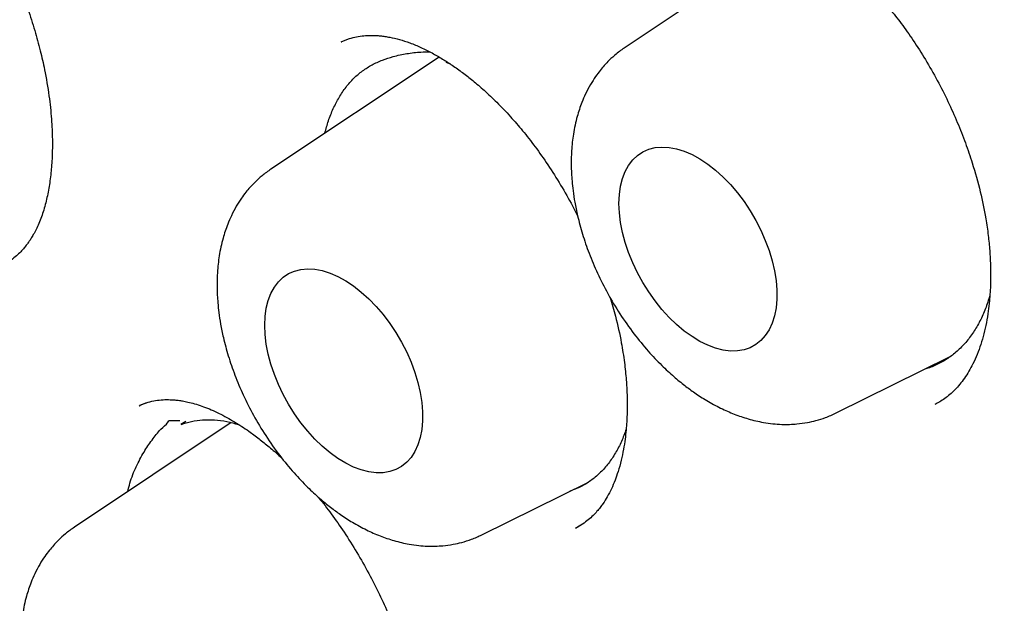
# Model space of a CAD drawing. Header units: millimetres. Extents: x 8 to 855, y 12 to 815.
# Tile 28 of 53: x 784.3 to 789.7, y 367.31 to 370.51. Entities that reach past the tile are written whole.
import ezdxf

# ---------------------------------------------------------------- set-up
doc = ezdxf.new("R2010")
doc.units = ezdxf.units.MM

msp = doc.modelspace()

# ---------------------------------------------------------------- linework, layer by layer
at = {"color": 7, "linetype": 'Continuous', "lineweight": 30}
for p, q in [((788.5515, 370.9737), (787.6228, 370.355)), ((786.0654, 370.3845), (786.0677, 370.3857)), ((786.1091, 370.4022), (786.067, 370.3858)), ((786.6018, 370.3018), (785.6791, 369.6871)), ((786.6388, 370.273), (786.663, 370.2638)), ((788.7805, 368.3496), (789.4071, 368.6596)), ((784.9573, 368.3885), (784.9597, 368.3897)), ((784.9966, 368.4058), (784.9583, 368.3902)), ((785.461, 368.2966), (784.6005, 367.7233)), ((785.2121, 368.3023), (785.1851, 368.287)), ((786.8368, 367.6818), (787.4215, 367.971)), ((787.3304, 367.9237), (787.32, 367.9208)), ((787.3494, 367.7176), (787.3829, 367.7374))]:
    msp.add_line(p, q, dxfattribs=at)
at = {"color": 7, "linetype": 'Continuous', "lineweight": 30, "flags": 128}
for points in [[(787.5887, 369.4989), (787.5908, 369.5474), (787.5973, 369.5931), (787.6079, 369.6353), (787.6227, 369.6736), (787.6415, 369.7077), (787.664, 369.7373), (787.6901, 369.762), (787.7195, 369.7816), (787.7519, 369.7959), (787.7869, 369.8048), (787.8244, 369.8082), (787.8638, 369.8059), (787.9047, 369.7982), (787.9468, 369.785), (787.9897, 369.7664), (788.0329, 369.7427), (788.076, 369.7141), (788.1185, 369.6809), (788.1601, 369.6434), (788.2004, 369.6019), (788.2388, 369.557), (788.2751, 369.509), (788.3089, 369.4583), (788.3398, 369.4057), (788.3676, 369.3514), (788.3919, 369.2961), (788.4126, 369.2404), (788.4294, 369.1847), (788.4421, 369.1297), (788.4507, 369.0758), (788.455, 369.0237), (788.455, 368.9738), (788.4507, 368.9266), (788.4421, 368.8827), (788.4294, 368.8424), (788.4126, 368.8061), (788.3919, 368.7742), (788.3676, 368.747), (788.3398, 368.7248), (788.3089, 368.7078), (788.2751, 368.6962), (788.2388, 368.6901), (788.2004, 368.6895), (788.1601, 368.6945), (788.1185, 368.705), (788.076, 368.7209), (788.0329, 368.7421), (787.9897, 368.7683), (787.9468, 368.7992), (787.9047, 368.8346), (787.8638, 368.8742), (787.8244, 368.9174), (787.7869, 368.964), (787.7519, 369.0133), (787.7195, 369.0651), (787.6901, 369.1186), (787.664, 369.1734), (787.6415, 369.229), (787.6227, 369.2848), (787.6079, 369.3402), (787.5973, 369.3947), (787.5908, 369.4478), (787.5887, 369.4989)], [(785.645, 368.831), (785.6471, 368.8796), (785.6536, 368.9252), (785.6642, 368.9674), (785.679, 369.0058), (785.6978, 369.0399), (785.7203, 369.0695), (785.7464, 369.0942), (785.7758, 369.1138), (785.8082, 369.1281), (785.8433, 369.137), (785.8807, 369.1403), (785.9201, 369.1381), (785.961, 369.1303), (786.0031, 369.1171), (786.046, 369.0986), (786.0892, 369.0749), (786.1323, 369.0463), (786.1749, 369.0131), (786.2164, 368.9755), (786.2567, 368.9341), (786.2951, 368.8891), (786.3314, 368.8411), (786.3652, 368.7905), (786.3961, 368.7378), (786.4239, 368.6835), (786.4482, 368.6283), (786.4689, 368.5725), (786.4857, 368.5168), (786.4984, 368.4618), (786.507, 368.408), (786.5113, 368.3558), (786.5113, 368.3059), (786.507, 368.2588), (786.4984, 368.2148), (786.4857, 368.1745), (786.4689, 368.1382), (786.4482, 368.1063), (786.4239, 368.0791), (786.3961, 368.057), (786.3652, 368.04), (786.3314, 368.0284), (786.2951, 368.0222), (786.2567, 368.0217), (786.2164, 368.0267), (786.1749, 368.0372), (786.1323, 368.0531), (786.0892, 368.0742), (786.046, 368.1004), (786.0031, 368.1313), (785.961, 368.1668), (785.9201, 368.2063), (785.8807, 368.2496), (785.8433, 368.2961), (785.8082, 368.3455), (785.7758, 368.3972), (785.7464, 368.4507), (785.7203, 368.5056), (785.6978, 368.5612), (785.679, 368.6169), (785.6642, 368.6724), (785.6536, 368.7269), (785.6471, 368.7799), (785.645, 368.831)]]:
    msp.add_lwpolyline(points, dxfattribs=at)
at = {"color": 7, "linetype": 'Continuous', "lineweight": 30}
for points, knots in [([(785.4408, 379.0777), (785.4278, 379.0764), (785.3979, 379.0732), (785.3507, 379.0678), (785.294, 379.0609), (785.2288, 379.0524), (785.1549, 379.0422), (785.0724, 379.0301), (784.9839, 379.016), (784.8925, 379.0002), (784.802, 378.9834), (784.7138, 378.9657), (784.5983, 378.941), (784.4582, 378.9082), (784.2965, 378.8659), (784.1691, 378.8292), (784.0754, 378.8004), (784.0151, 378.7812), (783.9644, 378.7645), (783.9231, 378.7506), (783.8908, 378.7395), (783.8614, 378.7292), (783.8288, 378.7176), (783.7875, 378.7027), (783.7377, 378.6843), (783.679, 378.6619), (783.6115, 378.6354), (783.5353, 378.6044), (783.4516, 378.5689), (783.363, 378.5298), (783.2421, 378.4741), (783.0903, 378.3995), (782.9081, 378.3024), (782.7242, 378.1961), (782.5789, 378.1049), (782.4741, 378.0355), (782.4127, 377.9936), (782.3594, 377.9563), (782.3161, 377.9255), (782.2819, 377.9007), (782.2538, 377.8801), (782.2241, 377.8581), (782.1884, 377.8313), (782.1441, 377.7975), (782.0879, 377.7536), (782.0226, 377.7013), (781.952, 377.6432), (781.8832, 377.5848), (781.7883, 377.502), (781.6714, 377.3953), (781.5371, 377.2652), (781.4241, 377.1496), (781.3302, 377.0493), (781.2539, 376.9649), (781.1858, 376.8871), (781.1258, 376.8167), (781.0737, 376.7539), (781.0293, 376.6992), (780.9928, 376.6533), (780.9591, 376.6105), (780.9236, 376.5646), (780.8814, 376.5089), (780.834, 376.4451), (780.7667, 376.3524), (780.6817, 376.2309), (780.5844, 376.0843), (780.49, 375.9348), (780.3977, 375.7812), (780.3036, 375.6161), (780.2242, 375.4686), (780.1594, 375.3425), (780.1091, 375.2413), (780.0587, 375.1365), (780.0084, 375.0278), (779.9582, 374.9155), (779.91, 374.8034), (779.8645, 374.6936), (779.8237, 374.5919), (779.7883, 374.5005), (779.7593, 374.4235), (779.7365, 374.3613), (779.7203, 374.3166), (779.709, 374.2848), (779.6996, 374.2583), (779.6886, 374.2268), (779.675, 374.1875), (779.6588, 374.1402), (779.6403, 374.0849), (779.6187, 374.0189), (779.5939, 373.9417), (779.567, 373.8549), (779.5397, 373.7643), (779.5133, 373.6734), (779.4775, 373.5464), (779.4342, 373.3843), (779.3856, 373.1877), (779.3417, 372.9964), (779.3021, 372.8098), (779.2656, 372.6236), (779.2308, 372.4309), (779.1971, 372.2256), (779.1646, 372.0056), (779.1349, 371.7768), (779.1081, 371.5397), (779.0846, 371.2951), (779.0643, 371.037), (779.048, 370.7683), (779.0363, 370.4977), (779.0294, 370.2341), (779.0268, 369.9761), (779.0281, 369.7246), (779.033, 369.4808), (779.0405, 369.2537), (779.0501, 369.0436), (779.0604, 368.8602), (779.0707, 368.702), (779.0804, 368.5671), (779.0905, 368.4397), (779.1013, 368.3129), (779.1135, 368.1808), (779.1301, 368.0136), (779.1524, 367.8078), (779.1823, 367.5596), (779.2171, 367.2973), (779.2574, 367.0211), (779.3036, 366.7312), (779.3564, 366.4254), (779.4159, 366.1079), (779.4878, 365.7515), (779.573, 365.3617), (779.673, 364.94), (779.7921, 364.474), (779.9331, 363.9644), (780.0995, 363.4119), (780.2779, 362.8631), (780.4696, 362.3129), (780.6752, 361.76), (780.8948, 361.2045), (781.1268, 360.6504), (781.3709, 360.0987), (781.6252, 359.5534), (781.8892, 359.0151), (782.1622, 358.4845), (782.4456, 357.9591), (782.7244, 357.4654), (782.9973, 357.0021), (783.264, 356.5658), (783.5417, 356.128), (783.8319, 355.687), (784.1349, 355.2434), (784.4375, 354.8166), (784.7383, 354.4076), (785.0358, 354.0165), (785.2973, 353.6842), (785.5157, 353.4142), (785.6845, 353.2096), (785.8446, 353.0191), (785.9972, 352.8405), (786.142, 352.6738), (786.2786, 352.5191), (786.4049, 352.378), (786.5209, 352.2502), (786.613, 352.15), (786.6857, 352.0714), (786.7461, 352.0067), (786.8145, 351.9338), (786.8931, 351.8508), (786.9813, 351.7585), (787.0791, 351.6572), (787.1865, 351.5473), (787.304, 351.4284), (787.4385, 351.2943), (787.5912, 351.1444), (787.7632, 350.9787), (787.949, 350.8031), (788.1488, 350.6185), (788.3612, 350.4267), (788.5862, 350.2286), (788.8236, 350.0248), (789.075, 349.8153), (789.33, 349.6091), (789.5878, 349.407), (789.8474, 349.2098), (790.1181, 349.011), (790.3999, 348.8114), (790.6927, 348.612), (790.9966, 348.4138), (791.3114, 348.2169), (791.5249, 348.0917), (791.6335, 348.0281)], [0, 0, 0, 0, 0.001141, 0.002635, 0.004484, 0.006659, 0.009183, 0.012055, 0.015275, 0.018597, 0.021848, 0.025029, 0.028138, 0.034422, 0.040395, 0.046055, 0.048681, 0.050958, 0.052881, 0.054451, 0.055667, 0.056574, 0.057818, 0.059391, 0.061294, 0.063525, 0.066136, 0.069086, 0.072378, 0.075912, 0.079504, 0.08672, 0.094143, 0.101776, 0.109634, 0.112637, 0.115306, 0.117639, 0.119634, 0.12102, 0.122178, 0.123385, 0.124986, 0.126983, 0.129376, 0.132653, 0.135959, 0.139178, 0.142311, 0.149419, 0.156034, 0.162152, 0.166497, 0.170491, 0.174095, 0.177311, 0.180138, 0.182576, 0.184624, 0.186218, 0.188215, 0.190619, 0.193422, 0.196391, 0.202374, 0.208559, 0.21425, 0.220202, 0.2265, 0.233145, 0.236725, 0.240397, 0.244161, 0.248016, 0.251963, 0.255971, 0.259669, 0.263252, 0.266327, 0.268896, 0.270959, 0.272518, 0.273322, 0.274102, 0.275136, 0.276424, 0.277968, 0.279765, 0.281817, 0.284367, 0.287216, 0.290128, 0.292994, 0.295814, 0.302056, 0.308066, 0.313845, 0.319394, 0.324784, 0.330354, 0.336276, 0.342551, 0.349177, 0.35562, 0.362359, 0.36939, 0.37671, 0.384066, 0.391028, 0.397588, 0.404344, 0.410635, 0.416464, 0.421828, 0.426729, 0.430457, 0.433862, 0.436973, 0.440136, 0.443452, 0.446922, 0.452683, 0.458824, 0.465342, 0.472039, 0.479091, 0.486499, 0.49424, 0.502023, 0.512136, 0.522159, 0.532091, 0.545247, 0.558244, 0.571115, 0.583952, 0.597036, 0.610128, 0.623223, 0.636319, 0.649409, 0.662258, 0.675095, 0.687917, 0.70072, 0.711601, 0.72253, 0.733661, 0.74503, 0.756624, 0.768428, 0.778979, 0.789682, 0.800534, 0.806717, 0.812554, 0.818047, 0.823195, 0.828152, 0.832744, 0.836969, 0.840828, 0.84432, 0.846115, 0.848036, 0.850285, 0.85286, 0.855762, 0.858931, 0.862415, 0.866215, 0.870331, 0.875409, 0.880898, 0.886797, 0.893107, 0.899825, 0.906822, 0.914213, 0.921997, 0.930173, 0.937805, 0.945749, 0.954006, 0.962574, 0.971457, 0.980654, 0.990167, 1, 1, 1, 1]), ([(785.9517, 377.7019), (786.0098, 377.7046), (786.1294, 377.7101), (786.3127, 377.7123), (786.5009, 377.71), (786.6908, 377.7026), (786.8824, 377.6904), (787.0754, 377.6732), (787.27, 377.6511), (787.466, 377.624), (787.6634, 377.5921), (787.8621, 377.5552), (788.062, 377.5135), (788.2631, 377.4669), (788.4654, 377.4154), (788.6687, 377.3591), (788.8729, 377.298), (789.0781, 377.232), (789.2842, 377.1613), (789.4911, 377.0857), (789.6986, 377.0055), (789.9069, 376.9205), (790.1157, 376.8308), (790.325, 376.7364), (790.5348, 376.6374), (790.745, 376.5338), (790.9555, 376.4256), (791.1662, 376.3129), (791.3771, 376.1956), (791.588, 376.0739), (791.7991, 375.9478), (792.01, 375.8172), (792.2209, 375.6823), (792.4316, 375.5431), (792.642, 375.3996), (792.8521, 375.2519), (793.0618, 375.1), (793.271, 374.9441), (793.4797, 374.784), (793.6878, 374.6199), (793.8952, 374.4519), (794.1018, 374.2799), (794.3076, 374.1041), (794.5126, 373.9245), (794.7165, 373.7411), (794.9195, 373.5541), (795.1214, 373.3634), (795.322, 373.1692), (795.5215, 372.9715), (795.7197, 372.7704), (795.9164, 372.566), (796.1118, 372.3582), (796.3057, 372.1472), (796.498, 371.9331), (796.6886, 371.7159), (796.8776, 371.4956), (797.0648, 371.2725), (797.2502, 371.0465), (797.4337, 370.8177), (797.6153, 370.5862), (797.7948, 370.352), (797.9723, 370.1153), (798.1477, 369.8761), (798.3208, 369.6346), (798.4918, 369.3907), (798.6604, 369.1446), (798.8267, 368.8963), (798.9906, 368.646), (799.152, 368.3937), (799.3108, 368.1394), (799.4671, 367.8834), (799.6208, 367.6256), (799.7718, 367.3662), (799.9201, 367.1053), (800.0655, 366.8428), (800.2082, 366.579), (800.348, 366.3139), (800.4848, 366.0476), (800.6187, 365.7801), (800.7496, 365.5117), (800.8774, 365.2423), (801.0022, 364.972), (801.1237, 364.701), (801.2421, 364.4293), (801.3573, 364.1571), (801.4693, 363.8843), (801.5779, 363.6112), (801.6832, 363.3378), (801.7852, 363.0642), (801.8837, 362.7904), (801.9788, 362.5166), (802.0705, 362.2429), (802.1586, 361.9694), (802.2433, 361.6961), (802.3244, 361.4231), (802.4019, 361.1506), (802.4758, 360.8786), (802.5461, 360.6072), (802.6127, 360.3365), (802.6757, 360.0666), (802.735, 359.7976), (802.7906, 359.5296), (802.8425, 359.2627), (802.8906, 358.9969), (802.935, 358.7323), (802.9756, 358.4691), (803.0124, 358.2073), (803.0455, 357.9471), (803.0747, 357.6884), (803.1002, 357.4314), (803.1218, 357.1762), (803.1396, 356.9228), (803.1536, 356.6714), (803.1637, 356.422), (803.1701, 356.1747), (803.1726, 355.9296), (803.1712, 355.6868), (803.1661, 355.4463), (803.1571, 355.2083), (803.1444, 354.9727), (803.1278, 354.7398), (803.1074, 354.5095), (803.0832, 354.282), (803.0553, 354.0573), (803.0236, 353.8354), (802.9881, 353.6166), (802.9489, 353.4007), (802.906, 353.188), (802.8593, 352.9784), (802.809, 352.772), (802.7549, 352.569), (802.6973, 352.3693), (802.636, 352.1731), (802.5711, 351.9803), (802.5025, 351.7911), (802.4305, 351.6055), (802.3548, 351.4235), (802.2757, 351.2453), (802.193, 351.0709), (802.1069, 350.9002), (802.0173, 350.7335), (801.9244, 350.5706), (801.8277, 350.4122), (801.7618, 350.3077), (801.7272, 350.2572), (801.727, 350.2569)], [0, 0, 0, 0, 0.006701, 0.013779, 0.020854, 0.027924, 0.034991, 0.042054, 0.049113, 0.05617, 0.063224, 0.070275, 0.077324, 0.08437, 0.091415, 0.098458, 0.1055, 0.112541, 0.119581, 0.126619, 0.133657, 0.140694, 0.147731, 0.154768, 0.161804, 0.16884, 0.175876, 0.182912, 0.189949, 0.196985, 0.204021, 0.211058, 0.218095, 0.225132, 0.232169, 0.239207, 0.246246, 0.253284, 0.260323, 0.267363, 0.274402, 0.281442, 0.288483, 0.295524, 0.302566, 0.309607, 0.31665, 0.323692, 0.330735, 0.337778, 0.344822, 0.351866, 0.35891, 0.365955, 0.373, 0.380045, 0.387091, 0.394136, 0.401182, 0.408229, 0.415275, 0.422322, 0.429369, 0.436416, 0.443463, 0.45051, 0.457558, 0.464605, 0.471653, 0.4787, 0.485748, 0.492796, 0.499844, 0.506891, 0.513939, 0.520987, 0.528034, 0.535082, 0.54213, 0.549177, 0.556224, 0.563272, 0.570319, 0.577366, 0.584412, 0.591459, 0.598505, 0.605551, 0.612597, 0.619643, 0.626688, 0.633733, 0.640778, 0.647822, 0.654866, 0.66191, 0.668953, 0.675996, 0.683039, 0.690081, 0.697123, 0.704165, 0.711206, 0.718246, 0.725286, 0.732326, 0.739365, 0.746404, 0.753443, 0.760481, 0.767518, 0.774555, 0.781592, 0.788629, 0.795665, 0.802701, 0.809736, 0.816771, 0.823806, 0.830841, 0.837876, 0.844911, 0.851946, 0.858981, 0.866017, 0.873052, 0.880089, 0.887125, 0.894163, 0.901201, 0.908241, 0.915282, 0.922324, 0.929368, 0.936414, 0.943462, 0.950513, 0.957566, 0.964622, 0.971681, 0.978744, 0.98581, 0.99288, 0.999955, 1, 1, 1, 1]), ([(785.9656, 377.4807), (785.954, 377.4796), (785.9263, 377.4769), (785.8827, 377.4719), (785.8296, 377.4656), (785.7685, 377.4579), (785.6993, 377.4485), (785.6215, 377.4373), (785.5351, 377.4239), (785.4403, 377.408), (785.338, 377.3894), (785.1678, 377.3556), (784.9344, 377.3008), (784.6266, 377.2116), (784.3091, 377.0996), (783.9843, 376.9614), (783.7423, 376.8397), (783.5769, 376.7477), (783.486, 376.6947), (783.4017, 376.6435), (783.3262, 376.5957), (783.2592, 376.552), (783.2008, 376.5126), (783.1533, 376.4799), (783.1158, 376.4534), (783.0869, 376.4328), (783.0629, 376.4154), (783.0437, 376.4014), (783.0268, 376.3889), (783.0087, 376.3755), (782.9846, 376.3574), (782.9528, 376.3333), (782.913, 376.3026), (782.8661, 376.2656), (782.8134, 376.2231), (782.7574, 376.1768), (782.7002, 376.1283), (782.643, 376.0784), (782.5437, 375.9893), (782.4028, 375.8557), (782.2217, 375.6686), (782.0408, 375.4644), (781.8615, 375.2424), (781.6864, 375.0043), (781.5163, 374.7497), (781.3672, 374.503), (781.2373, 374.2681), (781.1251, 374.0484), (781.0375, 373.8625), (780.9735, 373.718), (780.9325, 373.6219), (780.8964, 373.5346), (780.865, 373.4564), (780.8388, 373.3891), (780.8173, 373.3325), (780.7999, 373.2862), (780.7858, 373.248), (780.7749, 373.2178), (780.7652, 373.191), (780.7545, 373.1609), (780.7403, 373.1207), (780.7221, 373.0678), (780.7009, 373.0053), (780.6773, 372.9337), (780.6521, 372.8549), (780.6259, 372.7704), (780.5999, 372.6837), (780.5749, 372.5972), (780.5508, 372.5111), (780.5277, 372.4252), (780.492, 372.2882), (780.4465, 372.1004), (780.3942, 371.8607), (780.3469, 371.6179), (780.3034, 371.3648), (780.2669, 371.1195), (780.2367, 370.8841), (780.2121, 370.6613), (780.1936, 370.4614), (780.1802, 370.2891), (780.1709, 370.1523), (780.1636, 370.0245), (780.1581, 369.9129), (780.1541, 369.8169), (780.1512, 369.7358), (780.1491, 369.6653), (780.1475, 369.6055), (780.1465, 369.5565), (780.1457, 369.518), (780.1452, 369.4877), (780.1446, 369.4499), (780.144, 369.3964), (780.1434, 369.3211), (780.1432, 369.2312), (780.1436, 369.1264), (780.145, 369.0067), (780.1476, 368.8726), (780.1529, 368.6859), (780.1629, 368.4453), (780.1804, 368.1484), (780.2047, 367.8332), (780.2366, 367.4994), (780.277, 367.1467), (780.3269, 366.775), (780.3851, 366.3992), (780.451, 366.0207), (780.5244, 365.6411), (780.6084, 365.2461), (780.7037, 364.8361), (780.8105, 364.4136), (780.9293, 363.9792), (781.0606, 363.5332), (781.2058, 363.0736), (781.3572, 362.6255), (781.5132, 362.1905), (781.6714, 361.7724), (781.8387, 361.3524), (782.0132, 360.9354), (782.1935, 360.5239), (782.3902, 360.0945), (782.6042, 359.6485), (782.8364, 359.1871), (783.0745, 358.735), (783.3195, 358.2898), (783.571, 357.8519), (783.8284, 357.4217), (784.0898, 357.0022), (784.3546, 356.5936), (784.6207, 356.1983), (784.8876, 355.8162), (785.1547, 355.4472), (785.4232, 355.0892), (785.7189, 354.7082), (786.0422, 354.3078), (786.3932, 353.8916), (786.7436, 353.4936), (787.0926, 353.1138), (787.4396, 352.7519), (787.7838, 352.4076), (788.1431, 352.0632), (788.5191, 351.7188), (788.9146, 351.3741), (789.3134, 351.0438), (789.7162, 350.7276), (790.1225, 350.4258), (790.5101, 350.1544), (790.878, 349.9109), (791.2117, 349.7019), (791.4461, 349.5628), (791.5807, 349.4853), (791.6284, 349.4581), (791.6722, 349.4333), (791.7083, 349.413), (791.745, 349.3926), (791.7913, 349.3669), (791.8566, 349.331), (791.9376, 349.2872), (792.03, 349.2379), (792.1297, 349.1858), (792.2527, 349.1227), (792.401, 349.0488), (792.5762, 348.9644), (792.7615, 348.8786), (792.9744, 348.7841), (793.2099, 348.6852), (793.4626, 348.5856), (793.71, 348.4947), (793.9518, 348.4121), (794.1879, 348.3375), (794.418, 348.2706), (794.6161, 348.2181), (794.7793, 348.1781), (794.9055, 348.149), (795.0176, 348.1248), (795.1157, 348.1048), (795.2006, 348.0883), (795.2747, 348.0747), (795.3406, 348.0631), (795.4076, 348.0518), (795.4824, 348.0397), (795.5712, 348.0263), (795.673, 348.0122), (795.7876, 347.9978), (795.9138, 347.9838), (796.0515, 347.9708), (796.2001, 347.9595), (796.3603, 347.9506), (796.5757, 347.9433), (796.8423, 347.9431), (797.1552, 347.9568), (797.4676, 347.985), (797.7236, 348.0206), (797.9246, 348.0562), (798.0717, 348.086), (798.2182, 348.1194), (798.3642, 348.1566), (798.5089, 348.1974), (798.6383, 348.2375), (798.749, 348.2746), (798.8387, 348.3063), (798.9173, 348.3356), (798.9853, 348.362), (799.0426, 348.385), (799.0924, 348.4056), (799.1376, 348.4248), (799.182, 348.444), (799.227, 348.464), (799.276, 348.4863), (799.3312, 348.5121), (799.3946, 348.5427), (799.4659, 348.5782), (799.5453, 348.6193), (799.6351, 348.6678), (799.7354, 348.7245), (799.8463, 348.7906), (799.9651, 348.8654), (800.0914, 348.9496), (800.2247, 349.0442), (800.3535, 349.1416), (800.4752, 349.2392), (800.5857, 349.3327), (800.6915, 349.4268), (800.7907, 349.5195), (800.8838, 349.6103), (800.9797, 349.708), (801.0772, 349.812), (801.1749, 349.9213), (801.2631, 350.0246), (801.3423, 350.1212), (801.4129, 350.2107), (801.4752, 350.2924), (801.5296, 350.3659), (801.5632, 350.4131), (801.5787, 350.435)], [0, 0, 0, 0, 0.000752, 0.001803, 0.003155, 0.004705, 0.006524, 0.008613, 0.010973, 0.013603, 0.016503, 0.019608, 0.028177, 0.03674, 0.046927, 0.057106, 0.067278, 0.070447, 0.073565, 0.076428, 0.079017, 0.081329, 0.083367, 0.085128, 0.086319, 0.08734, 0.088191, 0.088872, 0.089388, 0.089985, 0.090799, 0.091961, 0.093392, 0.095092, 0.09706, 0.099157, 0.101279, 0.103425, 0.105596, 0.112572, 0.119786, 0.127375, 0.135194, 0.14321, 0.151422, 0.159829, 0.166118, 0.172513, 0.179007, 0.181912, 0.184552, 0.186926, 0.189035, 0.190878, 0.192321, 0.193546, 0.194552, 0.19534, 0.195923, 0.196649, 0.197697, 0.199065, 0.200754, 0.202534, 0.204568, 0.206762, 0.208938, 0.211091, 0.213221, 0.21533, 0.217415, 0.223252, 0.228906, 0.234449, 0.240244, 0.246345, 0.25109, 0.256004, 0.261087, 0.264162, 0.267172, 0.269899, 0.272339, 0.274275, 0.275983, 0.277463, 0.278714, 0.279736, 0.280536, 0.28112, 0.281631, 0.282894, 0.284455, 0.286314, 0.288471, 0.290926, 0.293678, 0.296682, 0.302307, 0.308246, 0.314497, 0.321062, 0.32794, 0.335131, 0.342635, 0.349584, 0.356782, 0.364228, 0.371922, 0.379865, 0.387908, 0.39619, 0.404712, 0.413474, 0.421096, 0.428891, 0.436737, 0.444506, 0.452197, 0.45981, 0.468683, 0.477449, 0.486106, 0.494656, 0.503251, 0.511734, 0.520105, 0.528365, 0.536513, 0.544408, 0.552194, 0.559873, 0.567445, 0.577117, 0.586608, 0.595918, 0.605047, 0.613995, 0.622761, 0.631346, 0.641138, 0.650862, 0.660608, 0.670378, 0.680172, 0.689989, 0.698254, 0.706536, 0.713839, 0.714988, 0.716137, 0.717244, 0.71811, 0.718713, 0.719863, 0.721419, 0.723382, 0.725646, 0.728024, 0.73051, 0.734445, 0.738626, 0.743054, 0.747727, 0.753912, 0.759995, 0.765964, 0.77182, 0.777562, 0.78319, 0.788679, 0.792141, 0.795262, 0.798042, 0.80048, 0.802578, 0.804392, 0.806032, 0.807524, 0.809428, 0.811664, 0.814232, 0.817132, 0.820365, 0.823862, 0.827681, 0.83182, 0.836275, 0.844499, 0.852848, 0.861323, 0.869923, 0.874053, 0.878212, 0.882399, 0.886614, 0.890857, 0.895065, 0.898071, 0.900766, 0.903148, 0.905219, 0.906978, 0.908424, 0.909816, 0.911176, 0.912554, 0.914028, 0.915787, 0.917799, 0.920094, 0.922671, 0.92553, 0.928936, 0.93267, 0.936734, 0.941128, 0.945851, 0.950903, 0.955103, 0.959327, 0.963365, 0.967217, 0.970883, 0.974363, 0.978733, 0.98277, 0.986474, 0.989845, 0.992883, 0.995588, 0.99796, 1, 1, 1, 1]), ([(788.0288, 371.0597), (788.0444, 371.0664), (788.0736, 371.079), (788.1217, 371.0916), (788.1713, 371.0985), (788.2173, 371.1), (788.2548, 371.0984), (788.2878, 371.095), (788.3224, 371.0896), (788.3628, 371.0809), (788.4085, 371.0679), (788.4582, 371.0503), (788.515, 371.0263), (788.5782, 370.9945), (788.6468, 370.9542), (788.7159, 370.9079), (788.7818, 370.8582), (788.842, 370.8078), (788.8976, 370.7573), (788.9549, 370.7012), (789.0148, 370.6371), (789.077, 370.5644), (789.1398, 370.484), (789.2055, 370.3913), (789.2721, 370.2869), (789.3361, 370.1746), (789.3945, 370.0592), (789.4458, 369.9447), (789.4901, 369.8321), (789.5335, 369.7051), (789.5724, 369.5657), (789.5998, 369.4328), (789.6154, 369.3254), (789.6235, 369.2432), (789.6276, 369.1717), (789.6287, 369.1112), (789.6279, 369.0592), (789.6256, 369.0111), (789.6217, 368.961), (789.6151, 368.905), (789.6052, 368.8448), (789.5916, 368.7839), (789.5748, 368.7254), (789.5549, 368.6703), (789.5263, 368.6064), (789.4868, 368.5395), (789.4427, 368.4864), (789.4042, 368.4497), (789.3749, 368.4267), (789.3474, 368.4098), (789.3308, 368.4013), (789.322, 368.3968)], [0, 0, 0, 0, 0.027407, 0.051353, 0.071859, 0.08911, 0.103229, 0.114546, 0.127483, 0.141279, 0.157384, 0.174362, 0.191327, 0.213927, 0.236508, 0.25817, 0.280971, 0.300214, 0.3165, 0.33478, 0.3561, 0.376189, 0.39839, 0.422702, 0.449137, 0.476846, 0.503829, 0.530001, 0.555358, 0.579899, 0.615178, 0.648648, 0.669863, 0.689376, 0.706557, 0.721429, 0.734009, 0.745894, 0.75893, 0.774758, 0.793177, 0.81221, 0.831297, 0.850445, 0.869664, 0.902726, 0.933525, 0.948069, 0.963208, 0.980497, 1, 1, 1, 1]), ([(784.284, 370.7226), (784.2897, 370.7094), (784.3122, 370.657), (784.3456, 370.5649), (784.3833, 370.4492), (784.4136, 370.3384), (784.4407, 370.2182), (784.462, 370.0922), (784.4754, 369.9645), (784.4804, 369.853), (784.479, 369.7543), (784.4724, 369.6645), (784.4607, 369.5801), (784.4435, 369.4996), (784.4242, 369.4362), (784.4054, 369.3884), (784.3904, 369.356), (784.3762, 369.3292), (784.365, 369.3105), (784.3562, 369.2967), (784.3476, 369.284), (784.3356, 369.2677), (784.3198, 369.2483), (784.2997, 369.2268), (784.2747, 369.2042), (784.2442, 369.1815), (784.2204, 369.1692), (784.2078, 369.1627)], [0, 0, 0, 0, 0.018649, 0.073749, 0.127323, 0.17834, 0.226811, 0.29473, 0.35692, 0.413346, 0.464118, 0.513798, 0.564563, 0.616686, 0.672339, 0.701211, 0.729018, 0.755199, 0.776212, 0.785611, 0.799874, 0.819639, 0.844875, 0.875548, 0.91163, 0.95311, 1, 1, 1, 1]), ([(786.0646, 370.3852), (786.0766, 370.3903), (786.0993, 370.4002), (786.1372, 370.4109), (786.176, 370.4178), (786.2162, 370.4206), (786.2503, 370.4203), (786.279, 370.4182), (786.3047, 370.4151), (786.3389, 370.4095), (786.3852, 370.3986), (786.4419, 370.3801), (786.5017, 370.3554), (786.5613, 370.3258), (786.6187, 370.2928), (786.6747, 370.2568), (786.73, 370.2175), (786.7887, 370.1716), (786.8513, 370.1178), (786.9207, 370.0522), (786.9913, 369.9782), (787.0617, 369.8967), (787.1305, 369.8085), (787.2007, 369.709), (787.2691, 369.6004), (787.3239, 369.5051), (787.3533, 369.4461), (787.363, 369.4265)], [0, 0, 0, 0, 0.047421, 0.090032, 0.127852, 0.160889, 0.188928, 0.211926, 0.230934, 0.253875, 0.292858, 0.335029, 0.37784, 0.420511, 0.459917, 0.495688, 0.533741, 0.570255, 0.611639, 0.657989, 0.709289, 0.755821, 0.805794, 0.859207, 0.915846, 0.972066, 1, 1, 1, 1]), ([(785.9751, 369.8843), (785.9813, 369.9071), (785.9941, 369.9545), (786.0204, 370.0198), (786.0525, 370.0818), (786.0902, 370.1376), (786.1331, 370.1866), (786.1809, 370.2274), (786.2334, 370.2603), (786.2901, 370.2859), (786.3539, 370.3065), (786.4245, 370.3214), (786.4911, 370.3297), (786.5336, 370.3305), (786.5496, 370.3308)], [0, 0, 0, 0, 0.0747308, 0.1558915, 0.2370518, 0.3204742, 0.4038933, 0.4864198, 0.5689562, 0.6535252, 0.7381142, 0.8385955, 0.9394373, 1, 1, 1, 1]), ([(787.6228, 370.355), (787.6061, 370.3431), (787.5754, 370.3213), (787.5376, 370.2868), (787.5086, 370.2563), (787.4838, 370.2268), (787.4585, 370.1928), (787.4312, 370.15), (787.406, 370.1022), (787.3807, 370.0437), (787.3566, 369.9709), (787.3378, 369.8831), (787.3281, 369.7943), (787.3263, 369.7221), (787.3279, 369.666), (787.3312, 369.618), (787.3369, 369.5653), (787.3465, 369.5021), (787.3628, 369.4228), (787.388, 369.3291), (787.4242, 369.2235), (787.4702, 369.1144), (787.5265, 369.0031), (787.5934, 368.8913), (787.6683, 368.7851), (787.7458, 368.6909), (787.8197, 368.6131), (787.8869, 368.551), (787.9474, 368.5014), (788.0072, 368.4577), (788.0729, 368.4153), (788.1454, 368.3759), (788.2213, 368.3423), (788.2996, 368.3156), (788.3708, 368.2989), (788.4322, 368.2903), (788.4798, 368.2869), (788.524, 368.2868), (788.5715, 368.2896), (788.6199, 368.2962), (788.6724, 368.308), (788.7256, 368.3245), (788.7614, 368.3409), (788.7805, 368.3496)], [0, 0, 0, 0, 0.021697, 0.039913, 0.054662, 0.067026, 0.08228, 0.101102, 0.122026, 0.139903, 0.168452, 0.202924, 0.234119, 0.259352, 0.27529, 0.289395, 0.306578, 0.327074, 0.350857, 0.383162, 0.416946, 0.452244, 0.489096, 0.527547, 0.567431, 0.604642, 0.637605, 0.666316, 0.690767, 0.712567, 0.738179, 0.767379, 0.795256, 0.823293, 0.853443, 0.872233, 0.889354, 0.904451, 0.918757, 0.939409, 0.956742, 0.976939, 1, 1, 1, 1]), ([(785.6791, 369.6871), (785.6624, 369.6753), (785.6318, 369.6535), (785.5939, 369.6189), (785.5649, 369.5884), (785.5401, 369.559), (785.5148, 369.525), (785.4875, 369.4822), (785.4623, 369.4344), (785.437, 369.3758), (785.4129, 369.3031), (785.3941, 369.2153), (785.3844, 369.1265), (785.3826, 369.0543), (785.3842, 368.9982), (785.3875, 368.9502), (785.3932, 368.8974), (785.4028, 368.8343), (785.4191, 368.7549), (785.4443, 368.6612), (785.4805, 368.5557), (785.5265, 368.4466), (785.5828, 368.3352), (785.6497, 368.2234), (785.7246, 368.1172), (785.8021, 368.023), (785.876, 367.9452), (785.9433, 367.8831), (786.0037, 367.8336), (786.0635, 367.7898), (786.1292, 367.7475), (786.2018, 367.708), (786.2776, 367.6745), (786.3559, 367.6477), (786.4271, 367.6311), (786.4885, 367.6224), (786.5362, 367.6191), (786.5803, 367.6189), (786.6278, 367.6217), (786.6762, 367.6283), (786.7287, 367.6402), (786.7819, 367.6567), (786.8177, 367.673), (786.8368, 367.6817)], [0, 0, 0, 0, 0.021697, 0.039913, 0.054662, 0.067026, 0.08228, 0.101102, 0.122026, 0.139903, 0.168452, 0.202924, 0.234119, 0.259352, 0.27529, 0.289395, 0.306578, 0.327074, 0.350857, 0.383162, 0.416946, 0.452244, 0.489096, 0.527547, 0.567431, 0.604642, 0.637605, 0.666316, 0.690767, 0.712567, 0.738179, 0.767379, 0.795256, 0.823293, 0.853443, 0.872233, 0.889354, 0.904451, 0.918757, 0.939409, 0.956742, 0.976939, 1, 1, 1, 1]), ([(787.5399, 368.9838), (787.5502, 368.9496), (787.5753, 368.866), (787.6005, 368.7464), (787.6191, 368.6293), (787.6289, 368.5345), (787.6334, 368.4549), (787.6344, 368.3916), (787.6334, 368.3425), (787.6314, 368.2993), (787.628, 368.2548), (787.6224, 368.2042), (787.6136, 368.1479), (787.6008, 368.0866), (787.5851, 368.0303), (787.567, 367.9787), (787.5472, 367.9323), (787.5254, 367.8904), (787.5047, 367.8572), (787.4849, 367.8302), (787.4668, 367.8083), (787.4454, 367.7857), (787.4191, 367.7623), (787.3878, 367.7389), (787.3639, 367.7259), (787.3512, 367.719)], [0, 0, 0, 0, 0.055678, 0.136071, 0.196929, 0.252601, 0.299618, 0.337993, 0.367797, 0.391937, 0.42095, 0.454811, 0.493492, 0.537304, 0.587333, 0.628955, 0.67405, 0.722303, 0.766185, 0.791312, 0.819484, 0.854469, 0.896237, 0.944755, 1, 1, 1, 1]), ([(789.6241, 368.9951), (789.6164, 368.9703), (789.6009, 368.9205), (789.5703, 368.8531), (789.5342, 368.791), (789.4922, 368.7354), (789.4452, 368.6874), (789.3936, 368.6471), (789.3377, 368.6158), (789.2952, 368.5968), (789.2704, 368.591), (789.2668, 368.5902)], [0, 0, 0, 0, 0.120203, 0.241552, 0.36375, 0.487262, 0.612575, 0.733924, 0.856343, 0.979633, 1, 1, 1, 1]), ([(784.9561, 368.3897), (784.9689, 368.3953), (784.9932, 368.4059), (785.0333, 368.4163), (785.0738, 368.4222), (785.1148, 368.4234), (785.1485, 368.4217), (785.1758, 368.4186), (785.2017, 368.4144), (785.2456, 368.4052), (785.3103, 368.3854), (785.3932, 368.3496), (785.476, 368.3042), (785.5498, 368.256), (785.6131, 368.2094), (785.6711, 368.1624), (785.7139, 368.1258), (785.738, 368.1024), (785.7416, 368.0989)], [0, 0, 0, 0, 0.0836482, 0.1583002, 0.2239601, 0.2804419, 0.3266944, 0.3625531, 0.3953585, 0.4350704, 0.5284117, 0.624904, 0.7201378, 0.8048661, 0.8646077, 0.9226948, 0.9885408, 1, 1, 1, 1]), ([(784.8936, 367.9186), (784.8973, 367.9343), (784.9087, 367.9839), (784.939, 368.056), (784.9799, 368.1345), (785.0262, 368.2011), (785.069, 368.2597), (785.1059, 368.2855), (785.1189, 368.3086), (785.1233, 368.3086), (785.1258, 368.3086), (785.1357, 368.3086), (785.1538, 368.3085), (785.1701, 368.3081), (785.1788, 368.3079)], [0, 0, 0, 0, 0.08067, 0.254884, 0.42883, 0.586013, 0.743208, 0.862721, 0.885811, 0.886594, 0.889485, 0.901048, 0.947304, 1, 1, 1, 1]), ([(785.1864, 368.2874), (785.2052, 368.2934), (785.2429, 368.3054), (785.3043, 368.3132), (785.3691, 368.3129), (785.4349, 368.3047), (785.4797, 368.2924), (785.501, 368.2866)], [0, 0, 0, 0, 0.199626, 0.400639, 0.606023, 0.812917, 1, 1, 1, 1]), ([(787.6282, 368.2609), (787.62, 368.2382), (787.6031, 368.1917), (787.5703, 368.1291), (787.5322, 368.0724), (787.489, 368.0232), (787.4411, 367.982), (787.3933, 367.9504), (787.3598, 367.9364), (787.3454, 367.9304)], [0, 0, 0, 0, 0.142511, 0.291757, 0.443452, 0.590348, 0.73854, 0.887786, 1, 1, 1, 1]), ([(785.9348, 367.8922), (785.9369, 367.8898), (785.9627, 367.8595), (786.0118, 367.7944), (786.0823, 367.6946), (786.1512, 367.5854), (786.216, 367.4713), (786.2744, 367.3566), (786.3262, 367.2431), (786.3713, 367.1318), (786.4161, 367.0065), (786.4572, 366.8694), (786.4887, 366.733), (786.5084, 366.6169), (786.5195, 366.5231), (786.5251, 366.4444), (786.5269, 366.382), (786.5267, 366.3306), (786.525, 366.2811), (786.521, 366.2253), (786.5134, 366.1609), (786.5004, 366.089), (786.484, 366.027), (786.4661, 365.9746), (786.4481, 365.9316), (786.4284, 365.8931), (786.4095, 365.8626), (786.3914, 365.8375), (786.3749, 365.8174), (786.3558, 365.7973), (786.3331, 365.7768), (786.3063, 365.7567), (786.2862, 365.7455), (786.2755, 365.7396)], [0, 0, 0, 0, 0.003482, 0.042428, 0.084053, 0.128192, 0.172005, 0.214532, 0.255767, 0.295704, 0.334339, 0.389843, 0.442457, 0.482283, 0.518715, 0.549482, 0.574593, 0.594095, 0.613629, 0.638124, 0.667542, 0.701834, 0.74092, 0.767762, 0.796433, 0.826768, 0.854645, 0.870938, 0.88899, 0.91094, 0.93677, 0.966461, 1, 1, 1, 1]), ([(784.6004, 367.7233), (784.5838, 367.7114), (784.5531, 367.6897), (784.5153, 367.6551), (784.4862, 367.6246), (784.4615, 367.5952), (784.4362, 367.5611), (784.4089, 367.5183), (784.3837, 367.4706), (784.3583, 367.412), (784.3342, 367.3393), (784.3154, 367.2514), (784.3058, 367.1627), (784.3039, 367.0905), (784.3056, 367.0343), (784.3089, 366.9863), (784.3145, 366.9336), (784.3242, 366.8705), (784.3404, 366.7911), (784.3656, 366.6974), (784.4018, 366.5918), (784.4478, 366.4828), (784.5041, 366.3714), (784.571, 366.2596), (784.6459, 366.1534), (784.7234, 366.0592), (784.7974, 365.9814), (784.8646, 365.9193), (784.925, 365.8698), (784.9848, 365.826), (785.0506, 365.7837), (785.1231, 365.7442), (785.199, 365.7106), (785.2772, 365.6839), (785.3485, 365.6672), (785.4099, 365.6586), (785.4575, 365.6553), (785.5017, 365.6551), (785.5491, 365.6579), (785.5976, 365.6645), (785.6501, 365.6764), (785.7032, 365.6928), (785.739, 365.7092), (785.7581, 365.7179)], [0, 0, 0, 0, 0.021697, 0.039913, 0.054662, 0.067026, 0.08228, 0.101102, 0.122026, 0.139903, 0.168452, 0.202924, 0.234119, 0.259352, 0.27529, 0.289395, 0.306578, 0.327074, 0.350857, 0.383162, 0.416946, 0.452244, 0.489096, 0.527547, 0.567431, 0.604642, 0.637605, 0.666316, 0.690767, 0.712567, 0.738179, 0.767379, 0.795256, 0.823293, 0.853443, 0.872233, 0.889354, 0.904451, 0.918757, 0.939409, 0.956742, 0.976939, 1, 1, 1, 1])]:
    msp.add_open_spline(points, degree=3, knots=knots, dxfattribs=at)

doc.saveas('drawing.dxf')
